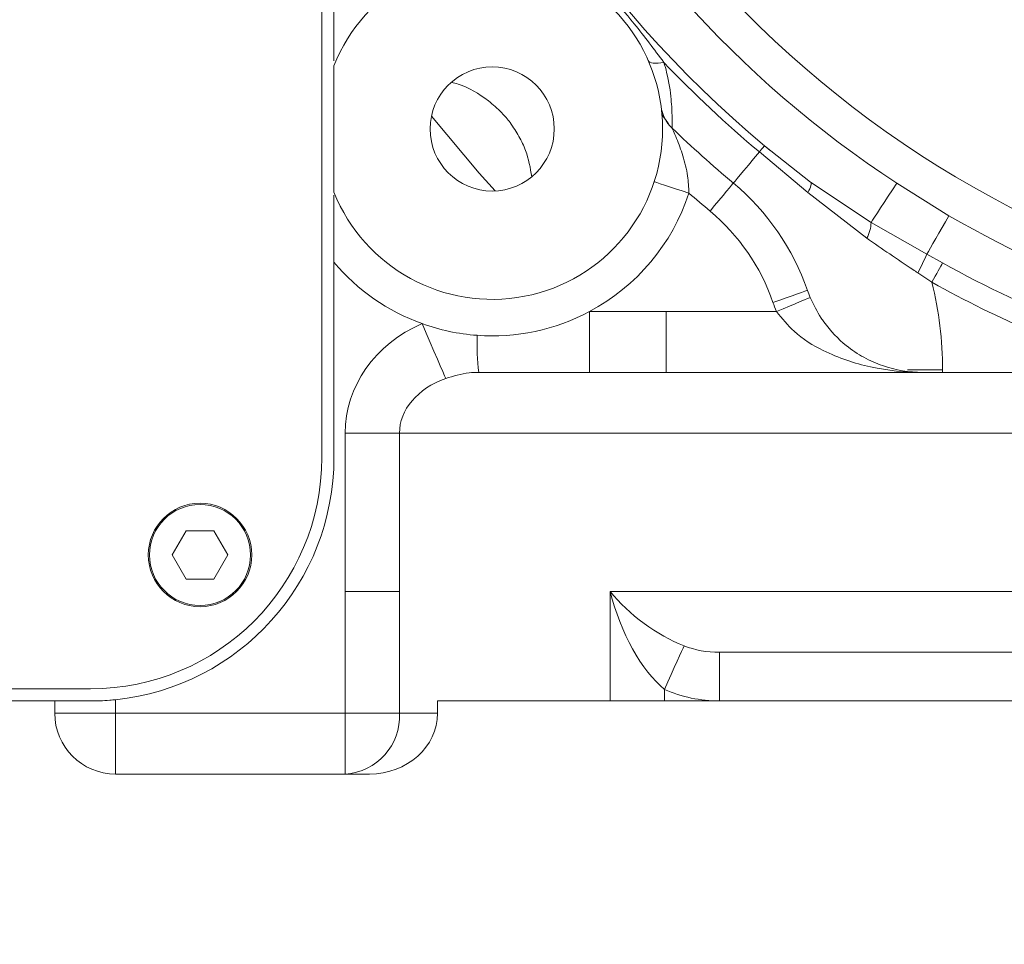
# Model space of a CAD drawing. Header units: millimetres. Extents: x 51337 to 61814, y -21781 to -12277.
# Tile 13 of 256: x 54952 to 55033, y -18441 to -18365. Entities that reach past the tile are written whole.
import ezdxf

# ---------------------------------------------------------------- set-up
doc = ezdxf.new("R2010")
doc.units = ezdxf.units.MM
doc.header["$LTSCALE"] = 0.3175
for name, color, linetype, lineweight in [('1轮廓实线层', 7, 'Continuous', 18), ('7标注层', 4, 'Continuous', 13), ('sub', 1, 'Continuous', 18), ('粗实线', 7, 'Continuous', 18)]:
    doc.layers.add(name, color=color, linetype=linetype, lineweight=lineweight)
doc.styles.add('标准汉字', font='gbenor.shx', dxfattribs={"bigfont": 'gbcbig.shx'})
doc.dimstyles.new('M1：15', dxfattribs={"dimscale": 15, "dimtxt": 3.5, "dimasz": 2.5, "dimexe": 2, "dimexo": 0, "dimgap": 0.5, "dimtad": 1, "dimdec": 4, "dimdsep": 46, "dimtxsty": '标准汉字', "dimcen": 5, "dimdle": 5, "dimclrd": 1, "dimclre": 1, "dimclrt": 256, "dimadec": 4, "dimazin": 2, "dimtfac": 1, "dimtdec": 4, "dimtmove": 0, "dimatfit": 3, "dimfxl": 1, "dimtolj": 1, "dimarcsym": 0})

# ---------------------------------------------------------------- blocks, each defined once
blk = doc.blocks.new('*D34')
at = {"layer": '7标注层', "color": 1, "lineweight": -2, "ltscale": 30, "transparency": 16777216}
blk.add_line((54654.412, -18378.154), (54761.153, -18359.332), dxfattribs=at)
blk.add_arc((55072.944, -18304.355), 346.601, 196.20206, 353.79794, dxfattribs=at)
at = {"layer": '7标注层', "color": 1, "lineweight": 20, "ltscale": 30, "transparency": 16777216}
for points in [[(55411.276, -18341.462), (55423.758, -18342.139), (55419.545, -18304.355)], [(54734.022, -18402.483), (54746.197, -18399.649), (54731.609, -18364.542)]]:
    blk.add_solid(points, dxfattribs=at)
at = {"layer": 'Defpoints', "color": 0, "lineweight": 20, "ltscale": 30, "transparency": 16777216}
for p in [(54794.669, -18304.355), (56512.467, -18304.355), (54654.412, -18378.154), (54935.663, -18622.61), (53093.157, -18653.445)]:
    blk.add_point(p, dxfattribs=at)
at = {"layer": '7标注层', "ltscale": 30, "transparency": 16777216, "insert": (55100.211, -18616.016), "char_height": 52.5, "attachment_point": 5, "rotation": 5, "style": '标准汉字'}
blk.add_mtext('\\A1;165%%D', dxfattribs=at)

msp = doc.modelspace()

# ---------------------------------------------------------------- linework, layer by layer
at = {"layer": '1轮廓实线层', "ltscale": 30}
for points in [[(55005.05651, -18368.88957), (55004.80284, -18368.93012), (55004.57037, -18368.95301), (55004.36199, -18368.95796), (55004.18028, -18368.94492), (55004.02751, -18368.91404), (55003.90558, -18368.86572), (55003.81601, -18368.80054), (55003.7599, -18368.71934)], [(54991.2012, -18379.44885), (54989.87549, -18377.97967), (54985.95431, -18373.30251)], [(55005.41599, -18373.94339), (55005.36516, -18373.85342), (55004.89415, -18373.16959)], [(55010.76497, -18378.80472), (55010.80036, -18378.76234), (55010.90615, -18378.63566), (55011.08118, -18378.42611), (55011.32349, -18378.13598), (55011.63043, -18377.76848), (55011.99859, -18377.32766), (55012.42392, -18376.81839), (55012.90172, -18376.24631)], [(55013.32907, -18375.73463), (55013.32199, -18375.74311), (55013.30084, -18375.76844), (55013.26583, -18375.81036), (55013.21737, -18375.86838), (55013.15598, -18375.94188), (55013.08235, -18376.03005), (55012.99728, -18376.1319), (55012.90172, -18376.24631)], [(55007.10723, -18379.62456), (55006.55078, -18379.44316), (55006.01572, -18379.26873), (55005.5226, -18379.10796), (55005.09038, -18378.96705), (55004.73567, -18378.8514), (55004.47209, -18378.76548), (55004.30978, -18378.71257), (55004.25497, -18378.6947)], [(55017.10781, -18378.72783), (55017.13746, -18378.76738), (55017.15009, -18378.8285), (55017.14553, -18378.91035), (55017.12385, -18379.01181), (55017.08533, -18379.13146), (55017.03052, -18379.26762), (55016.96018, -18379.41847), (55016.87526, -18379.58186)], [(55010.76497, -18378.80472), (55010.72802, -18378.84896), (55010.61858, -18378.97999), (55010.44087, -18379.19276), (55010.20171, -18379.47911), (55009.9103, -18379.82804), (55009.57782, -18380.22612), (55009.21707, -18380.65806), (55008.84189, -18381.10728)], [(55024.18712, -18378.8115), (55023.83049, -18379.35609), (55023.48338, -18379.88615), (55023.15503, -18380.38756), (55022.8542, -18380.84697), (55022.5889, -18381.25208), (55022.36622, -18381.59213), (55022.19209, -18381.85804), (55022.07115, -18382.04273)], [(55028.47033, -18381.48274), (55028.18402, -18381.97926), (55027.90361, -18382.46555), (55027.6349, -18382.93155), (55027.38343, -18383.36765), (55027.1544, -18383.76484), (55026.95253, -18384.11493), (55026.78197, -18384.4107), (55026.64627, -18384.64603)], [(55027.95067, -18385.36671), (55027.88419, -18385.4864), (55027.80114, -18385.63595), (55027.70319, -18385.8123), (55027.59234, -18386.01187), (55027.47085, -18386.23064), (55027.34117, -18386.46414), (55027.20593, -18386.70759), (55027.0679, -18386.95614)], [(55016.8473, -18387.62193), (55016.79282, -18387.64073), (55016.63147, -18387.69652), (55016.36945, -18387.78706), (55016.01682, -18387.90895), (55015.58715, -18388.05746), (55015.09695, -18388.22689), (55014.56504, -18388.41071), (55014.01188, -18388.60189)], [(55017.06796, -18388.20146), (55017.01474, -18388.22364), (55016.85716, -18388.28932), (55016.60125, -18388.39592), (55016.25687, -18388.53942), (55015.83722, -18388.71427), (55015.35846, -18388.91377), (55014.83897, -18389.13022), (55014.29872, -18389.35532)], [(54985.18415, -18390.34965), (54985.5228, -18391.13461), (54985.85147, -18391.89642), (54986.1605, -18392.61269), (54986.44077, -18393.26232), (54986.68403, -18393.82618), (54986.88312, -18394.28764), (54987.03219, -18394.63313), (54987.12683, -18394.85248)], [(55005.10377, -18420.39918), (55005.38239, -18419.77804), (55005.65287, -18419.17499), (55005.90733, -18418.60767), (55006.13835, -18418.09263), (55006.33918, -18417.64491), (55006.50395, -18417.27753), (55006.62787, -18417.00127), (55006.70733, -18416.82412)]]:
    msp.add_lwpolyline(points, dxfattribs=at)
for centre, radius, start, end in [((55072.94446, -18304.35532), 86, 45.6077801, 265.8130161), ((55072.94446, -18304.35532), 89, 117.8269759, 236.7813672), ((55072.94446, -18304.35532), 93, 163.8093762, 230.1316585), ((54990.94446, -18374.35532), 14, 201.7867893, 158.2132107), ((55072.94446, -18304.35532), 93.66667, 223.5492507, 230.1316585), ((55007.79656, -18372.11779), 3, 187.5631963, 226.1269592), ((55072.94446, -18304.35532), 97, 226.1269592, 230.1316585), ((54997.94446, -18394.1551), 20, 19.0661301, 50.1316585), ((54990.94446, -18374.35532), 17, 298.0724869, 341.9434535), ((55072.94446, -18304.35532), 100, 228.8241457, 230.1316585), ((54997.94446, -18394.1551), 17, 19.0661301, 50.1316585), ((55072.94446, -18304.35532), 89.03137, 240.0308798, 263.4059918), ((55019.35943, -18382.00068), 2.71204, 330.479667, 359.1117631), ((55012.79165, -18378.934), 14.98593, 331.0961188, 337.5944483), ((54990.94446, -18374.35532), 17, 220.1191669, 250.1936814), ((55072.94446, -18304.35532), 92.66761, 240.9521726, 256.2189527), ((55026.29872, -18384.35532), 10, 199.0661301, 202.6198649), ((54997.94446, -18394.1551), 30, 0, 13.8845002), ((55072.94446, -18304.35532), 94.48573, 240.9521726, 252.2742598), ((55026.29872, -18384.35532), 13, 199.0661301, 202.6198649), ((54990.94446, -18374.35532), 17, 265.8164454, 298.0724869), ((54990.94446, -18374.35532), 17, 250.1936814, 265.8164454), ((55009.99048, -18391.88354), 20.29431, 178.3806167, 186.995798), ((54957.94446, -18401.35532), 19, 270, 0), ((54957.94446, -18401.35532), 20, 275.9137593, 0), ((54966.94446, -18409.35532), 4.25, 180, 270), ((54966.94446, -18409.35532), 4.25, 270, 0), ((54960.00509, -18422.35532), 5, 180, 270), ((54978.57807, -18422.60683), 4.75681, 273.3907628, 3.0308694)]:
    msp.add_arc(centre, radius, start, end, dxfattribs=at)
at = {"layer": 'sub', "color": 4, "ltscale": 30}
msp.add_arc((55072.94446, -18304.35532), 424.98931, 190, 170, dxfattribs=at)
at = {"layer": '粗实线', "ltscale": 30}
for p, q in [((54976.94446, -18401.35532), (54976.94446, -18318.24777)), ((54977.94446, -18363.40087), (54977.94446, -18368.76002)), ((54977.94446, -18369.15917), (54977.94446, -18379.55147)), ((55016.87526, -18379.58186), (55012.90172, -18376.24631)), ((55013.78858, -18376.11591), (55013.32907, -18375.73463)), ((55013.32907, -18375.73463), (55017.10781, -18378.72783)), ((55017.10781, -18378.72783), (55022.07115, -18382.04273)), ((55024.18712, -18378.8115), (55028.47033, -18381.48274)), ((54977.94446, -18379.78864), (54977.94446, -18385.30978)), ((55021.7194, -18383.337), (55016.87526, -18379.58186)), ((55022.07115, -18382.04273), (55026.64627, -18384.64603)), ((55026.64627, -18384.64603), (55027.95067, -18385.36671)), ((54977.94446, -18401.35532), (54977.94446, -18385.30978)), ((55027.0679, -18386.95614), (55025.9108, -18386.17732)), ((54998.94446, -18389.35532), (54998.94446, -18394.35532)), ((54998.94446, -18389.35532), (55005.23518, -18389.35532)), ((55005.23518, -18389.35532), (55005.23518, -18394.35532)), ((55005.23518, -18389.35532), (55014.29872, -18389.35532)), ((54989.84726, -18394.35532), (55055.82288, -18394.35532)), ((55025.05657, -18394.1551), (55027.94446, -18394.1551)), ((55027.94446, -18394.1551), (55027.94446, -18394.35532)), ((54978.85942, -18399.35531), (54983.32823, -18399.35531)), ((54978.85942, -18412.35532), (54978.85942, -18399.35531)), ((55051.35407, -18399.35531), (54983.32823, -18399.35531)), ((54983.32823, -18399.35531), (54983.32823, -18412.35532)), ((54965.79946, -18407.37214), (54964.65446, -18409.35533)), ((54968.08946, -18407.37214), (54965.79946, -18407.37214)), ((54969.23446, -18409.35533), (54968.08946, -18407.37214)), ((54964.65446, -18409.35533), (54965.79946, -18411.33853)), ((54968.08946, -18411.33853), (54969.23446, -18409.35533)), ((54965.79946, -18411.33853), (54968.08946, -18411.33853)), ((54978.85942, -18412.35532), (54983.32823, -18412.35532)), ((54978.85942, -18422.35531), (54978.85942, -18412.35532)), ((54983.32823, -18412.35532), (54983.32823, -18422.35531)), ((55000.63496, -18412.35532), (55051.35407, -18412.35532)), ((55000.63496, -18421.35533), (55000.63496, -18412.35532)), ((55055.82288, -18417.35532), (55009.62048, -18417.35532)), ((55009.62048, -18421.35533), (55009.62048, -18417.35532)), ((54883.01816, -18420.35531), (54957.94446, -18420.35531)), ((55005.10377, -18420.39918), (55005.10377, -18421.35533)), ((54955.00508, -18421.35533), (54881.83296, -18421.35533)), ((54955.00508, -18422.35531), (54955.00508, -18421.35533)), ((54955.00508, -18421.35533), (54957.94446, -18421.35533)), ((54960.00509, -18421.24887), (54960.00509, -18422.35531)), ((54986.46117, -18422.35531), (54986.46117, -18421.35533)), ((55000.63496, -18421.35533), (54986.46117, -18421.35533)), ((55005.10377, -18421.35533), (55000.63496, -18421.35533)), ((55009.62048, -18421.35533), (55005.10377, -18421.35533)), ((55042.64426, -18421.35533), (55009.62048, -18421.35533)), ((54955.00508, -18422.35531), (54960.00509, -18422.35531)), ((54960.00509, -18427.35531), (54960.00509, -18422.35531)), ((54960.00509, -18422.35531), (54978.85942, -18422.35531)), ((54978.85942, -18427.35531), (54978.85942, -18422.35531)), ((54978.85942, -18422.35531), (54983.32823, -18422.35531)), ((54983.32823, -18422.35531), (54986.46117, -18422.35531)), ((54980.86684, -18427.35531), (54960.00509, -18427.35531))]:
    msp.add_line(p, q, dxfattribs=at)
for centre, radius in [((54990.94446, -18374.35532), 5.1), ((54966.94446, -18409.35532), 4.25), ((54966.94446, -18409.35532), 4.15)]:
    msp.add_circle(centre, radius, dxfattribs=at)
for centre, major_axis, ratio, start_param, end_param in [((54990.04807, -18399.35532), (-11.18866, 0), 0.89376243, 5.16211508, 6.28318531), ((54990.04807, -18399.35532), (6.71984, 0), 0.74406495, 2.02052242, 3.14159265), ((55005.10377, -18412.35532), (5.72089, -4.34286), 0.43311695, 4.19390664, 5.2995711), ((55005.10377, -18412.35532), (-2.8743, 8.90254), 0.45956119, 1.42349585, 2.52916031), ((55009.62048, -18412.35532), (6.49474, 0), 0.76985372, 4.24725711, 4.71238898), ((55009.62048, -18412.35532), (10.06979, 0), 0.89376243, 4.24725711, 4.71238898), ((54980.86684, -18422.35532), (-5.59433, 0), 0.89376243, 1.57079633, 3.14159265)]:
    msp.add_ellipse(centre, major_axis=major_axis, ratio=ratio, start_param=start_param, end_param=end_param, dxfattribs=at)
for points, knots in [([(54998.55691, -18361.27577), (54999.18153, -18361.91137), (55000.57984, -18363.33425), (55002.79257, -18365.86974), (55004.25615, -18367.82199), (55005.05651, -18368.88957)], [0, 0, 0, 0, 40779.32599418, 91289.93635282, 152244.93530843, 152244.93530843, 152244.93530843, 152244.93530843]), ([(55005.05651, -18368.88957), (55005.13409, -18369.1651), (55005.43964, -18370.25027), (55005.67362, -18371.92593), (55005.73791, -18373.49893), (55005.71961, -18374.20156), (55005.71791, -18374.26146), (55005.71738, -18374.28043)], [0, 0, 0, 0, 22538.54333528, 88769.2037337, 146021.18294514, 207384.00361901, 235829.13550802, 235829.13550802, 235829.13550802, 235829.13550802]), ([(54994.20608, -18378.27601), (54994.07478, -18377.54845), (54993.86742, -18376.39946), (54993.16747, -18374.97053), (54992.51334, -18373.92476), (54991.62969, -18372.88034), (54990.25618, -18371.69929), (54988.87966, -18370.85498), (54987.77416, -18370.56818), (54987.58414, -18370.51888)], [0, 0, 0, 0, 67121.67018434, 106001.9412364, 144547.73260089, 173040.76926734, 215305.61517468, 301283.12677278, 319128.98638994, 319128.98638994, 319128.98638994, 319128.98638994]), ([(55005.71738, -18374.28043), (55005.72443, -18374.29549), (55005.73834, -18374.32518), (55005.86757, -18374.60637), (55006.17644, -18375.31078), (55006.63442, -18376.55718), (55007.03521, -18378.08106), (55007.08513, -18379.15093), (55007.10723, -18379.62456)], [0, 0, 0, 0, 17210.92709931, 33933.1509266, 72905.66850614, 143672.33490777, 216943.34644569, 275147.69559484, 275147.69559484, 275147.69559484, 275147.69559484]), ([(55025.9108, -18386.17732), (55025.77871, -18386.08941), (55024.36106, -18385.14602), (55022.97569, -18384.19731), (55021.7194, -18383.337)], [0, 0, 0, 0, 10081.22642636, 108189.38185892, 108189.38185892, 108189.38185892, 108189.38185892]), ([(55017.06796, -18388.20146), (55017.35014, -18388.7884), (55017.68981, -18389.49492), (55018.66156, -18390.88735), (55019.8319, -18392.08606), (55021.48686, -18393.17625), (55023.56818, -18394.09115), (55025.19857, -18394.35557), (55026.29404, -18394.35532), (55026.29872, -18394.35532)], [0, 0, 0, 0, 42770.36407761, 51484.37180596, 118333.31246488, 166707.01444737, 216329.46356108, 319230.37564875, 319671.64766015, 319671.64766015, 319671.64766015, 319671.64766015]), ([(55026.29872, -18394.35532), (55026.29186, -18394.35532), (55024.86721, -18394.35555), (55022.09099, -18394.07772), (55018.53856, -18392.88925), (55015.86219, -18391.27683), (55014.76282, -18389.9257), (55014.29872, -18389.35532)], [0, 0, 0, 0, 374.52841183, 77800.4563363, 151023.67497265, 200175.1692959, 236082.54813225, 236082.54813225, 236082.54813225, 236082.54813225]), ([(54989.84726, -18394.35532), (54989.57884, -18394.36157), (54988.65773, -18394.38302), (54987.76172, -18394.65778), (54987.12683, -18394.85248)], [0, 0, 0, 0, 31468.38480549, 107986.82316017, 107986.82316017, 107986.82316017, 107986.82316017]), ([(54957.94446, -18421.35533), (54958.46514, -18421.34558), (54959.13938, -18421.33296), (54959.8445, -18421.26447), (54960.00509, -18421.24887)], [0, 0, 0, 0, 83284.41603489, 107846.6949772, 107846.6949772, 107846.6949772, 107846.6949772])]:
    msp.add_open_spline(points, degree=3, knots=knots, dxfattribs=at)

# ---------------------------------------------------------------- dimensions: what is measured, and where the dimension line sits
at = {"layer": '7标注层', "ltscale": 30}
dim = msp.add_angular_dim_2l(base=(54935.66285, -18622.60987), line1=((54654.41169, -18378.15394), (53093.15683, -18653.44529)), line2=((56512.46664, -18304.35532), (54794.66887, -18304.35532)), text='165%%D', dimstyle='M1：15', override={"dimtad": 1, "dimtih": 0, "dimtoh": 0, "dimsah": 1, "dimtzin": 8}, dxfattribs=at)
dim.commit()
dim.dimension.update_dxf_attribs({"geometry": '*D34', "text_midpoint": (55100.21121, -18616.01575)})

doc.saveas('drawing.dxf')
